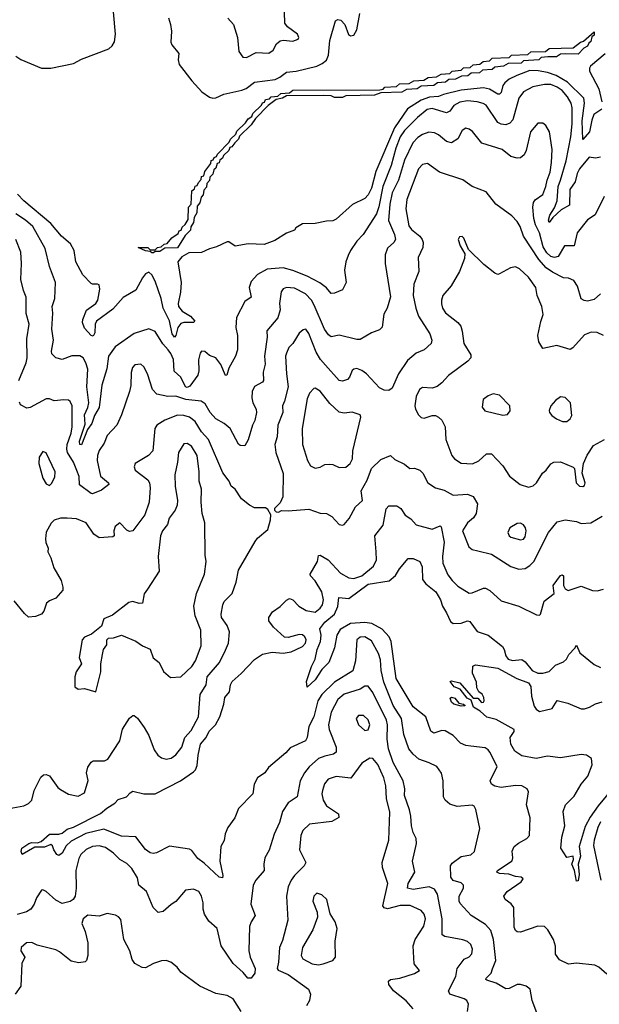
# Model space of a CAD drawing. Extents: x 2133489 to 2292442, y 756223 to 916462.
# Tile 230 of 256: x 2176570 to 2180188, y 870551 to 876696. Entities that reach past the tile are written whole.
import ezdxf

# ---------------------------------------------------------------- set-up
doc = ezdxf.new("R2010")
doc.units = 0

msp = doc.modelspace()

# ---------------------------------------------------------------- linework, layer by layer
at = {"layer": '0CON20XD'}
for points in [[(2177870, 876705), (2177904.2, 876665), (2177930, 876585), (2177937.3, 876497.3), (2177961.7, 876461.7), (2177985, 876460), (2178045, 876490), (2178125, 876487.5), (2178151.2, 876505), (2178172.5, 876545), (2178195, 876564.2), (2178215, 876568), (2178275, 876562), (2178307.5, 876575), (2178312.5, 876585), (2178303.3, 876605), (2178240.9, 876650.9), (2178224.3, 876675), (2178218.5, 876885)], [(2176545, 876468.1), (2176577.5, 876447.5), (2176705, 876392.7), (2176765, 876392.5), (2176905, 876421.4), (2176955, 876448.6), (2177125.5, 876514.5), (2177147.9, 876532.1), (2177161.9, 876558.1), (2177167.8, 876605), (2177155.6, 876745)], [(2177498.3, 876708.3), (2177511.9, 876665), (2177516.9, 876625), (2177513.8, 876555), (2177519.5, 876539.5), (2177563.8, 876485), (2177559.2, 876445), (2177565.7, 876415.7), (2177643.6, 876313.6), (2177706.3, 876246.3), (2177755, 876212.5), (2177775, 876205.8), (2177795, 876207.5), (2177845, 876231.9), (2177956, 876255), (2177982.9, 876267.1), (2178035, 876306.1), (2178165, 876323.2), (2178193.5, 876336.5), (2178235, 876368.5), (2178294.7, 876375.3), (2178425, 876406.3), (2178458.3, 876421.7), (2178485.9, 876444.1), (2178496.8, 876475), (2178505, 876566.2), (2178540.7, 876689.3), (2178555, 876696.7), (2178575, 876693.3), (2178600, 876665), (2178622.6, 876602.6), (2178635, 876595.7), (2178655, 876600), (2178675, 876633.3), (2178692, 876735)], [(2177405, 875240), (2177395, 875240), (2177385, 875250), (2177355, 875252.5), (2177310, 875275), (2177370, 875275), (2177385, 875260), (2177415, 875260), (2177430, 875275), (2177452.5, 875277.5), (2177472.5, 875295), (2177490, 875300), (2177520, 875335), (2177558.3, 875361.7), (2177565, 875377.5), (2177578.3, 875381.7), (2177585, 875400), (2177603, 875417), (2177621.7, 875448.3), (2177624.3, 875525), (2177640, 875545), (2177645, 875627.5), (2177660, 875640), (2177665, 875656.7), (2177678.3, 875661.7), (2177685, 875680), (2177701.7, 875698.3), (2177705, 875716.7), (2177718.3, 875721.7), (2177725, 875747.5), (2177762.5, 875797.5), (2177765, 875816.7), (2177778.3, 875821.7), (2177783.3, 875835), (2177798.3, 875841.7), (2177805, 875857.5), (2177878.3, 875931.7), (2177885, 875950), (2177918.3, 875981.7), (2177925, 876000), (2177978.3, 876051.7), (2177995, 876077.5), (2178018.3, 876091.7), (2178025, 876110), (2178078.3, 876161.7), (2178085, 876176.7), (2178098.3, 876181.7), (2178105, 876196.7), (2178128.3, 876201.7), (2178140, 876215), (2178181.7, 876218.3), (2178200, 876235), (2178255, 876240), (2178275, 876255.6), (2178818.3, 876258.3), (2178838.3, 876261.7), (2178850, 876275), (2178921.7, 876278.3), (2178940, 876295), (2179001.7, 876298.3), (2179030, 876315), (2179091.7, 876318.3), (2179120, 876335), (2179171.7, 876338.3), (2179200, 876355), (2179255, 876360), (2179270, 876375), (2179325, 876380), (2179340, 876395), (2179381.7, 876398.3), (2179400, 876415), (2179441.7, 876418.3), (2179462.5, 876435), (2179501.7, 876438.3), (2179520, 876455), (2179625, 876460), (2179640, 876475), (2179741.7, 876478.3), (2179760, 876495), (2179851.7, 876498.3), (2179875, 876515.4), (2180025, 876520), (2180070, 876555), (2180088.3, 876561.7), (2180155, 876620), (2180155, 876600), (2180141.7, 876588.3), (2180135, 876560), (2180121.7, 876548.3), (2180115, 876530), (2180091.7, 876518.3), (2180055, 876480), (2179977, 876483), (2179945, 876480), (2179920, 876465), (2179866.4, 876463.6), (2179825, 876460), (2179810, 876445), (2179715, 876440), (2179700, 876425), (2179618.3, 876421.7), (2179590, 876405), (2179535, 876400), (2179520, 876385), (2179458.3, 876381.7), (2179440, 876365), (2179388.3, 876361.7), (2179367.5, 876345), (2179326.7, 876343.3), (2179290, 876325), (2179248.3, 876321.7), (2179227.5, 876305), (2179178.3, 876301.7), (2179155, 876284.3), (2179075, 876280), (2179050, 876265), (2178985, 876260), (2178955, 876244.2), (2178825, 876240), (2178785, 876224), (2178605, 876220), (2178585, 876210), (2178535, 876210), (2178515, 876220), (2178465, 876222.5), (2178235, 876220), (2178210, 876205), (2178171.7, 876198.3), (2178120, 876160), (2178041.7, 876078.3), (2178015, 876040), (2177941.7, 875968.3), (2177935, 875950), (2177911.7, 875928.3), (2177895, 875902.5), (2177881.7, 875898.3), (2177875, 875880), (2177841.7, 875848.3), (2177835, 875832.5), (2177820, 875820), (2177815, 875802.5), (2177801.7, 875798.3), (2177795, 875770), (2177781.7, 875758.3), (2177775, 875732.5), (2177757.5, 875712.5), (2177755, 875692.5), (2177737.5, 875672.5), (2177735, 875650), (2177718.3, 875631.7), (2177715, 875602.5), (2177701.7, 875588.3), (2177695, 875552.5), (2177678.3, 875531.7), (2177675, 875490), (2177658.3, 875461.7), (2177655, 875430), (2177637.5, 875402.5), (2177635, 875382.5), (2177601.7, 875348.3), (2177555, 875272.5), (2177475, 875270), (2177445, 875250), (2177415, 875250), (2177405, 875240)], [(2180225, 876482.5), (2180133.3, 876405), (2180126.2, 876393.8), (2180126.4, 876373.6), (2180184.7, 876265), (2180203, 876183)], [(2180203, 876137), (2180154.3, 876105), (2180140.5, 876069.5), (2180127.6, 875995), (2180085, 875947.5), (2180081, 876065), (2180096, 876175), (2180090.7, 876205), (2179989, 876305), (2179918.5, 876348.5), (2179865.3, 876365.3), (2179807.2, 876377.2), (2179755, 876377.8), (2179672.7, 876347.3), (2179625.6, 876324.4), (2179597.3, 876302.7), (2179584.7, 876285), (2179575, 876242), (2179565, 876230.6), (2179555, 876230.5), (2179502.7, 876262.7), (2179465, 876270.5), (2179325, 876255.9), (2179215, 876228.9), (2179185, 876215.8), (2179127.6, 876212.4), (2179075, 876194), (2178991.2, 876138.8), (2178908.4, 876021.6), (2178791.9, 875748.1), (2178766.6, 875645), (2178745, 875603.3), (2178725, 875580.6), (2178647.8, 875542.2), (2178545, 875450.8), (2178525, 875440), (2178485, 875438.8), (2178415, 875423.8), (2178335, 875422.5), (2178293.6, 875396.4), (2178285, 875382.5), (2178235, 875362.5), (2178161.7, 875318.3), (2178095, 875293.8), (2177995, 875297.5), (2177915, 875282.5), (2177875, 875308.8), (2177865, 875308.8), (2177797.5, 875277.5), (2177755, 875266.2), (2177705, 875242), (2177625, 875240), (2177581.9, 875215), (2177556.2, 875185), (2177576.9, 875055), (2177574.6, 874995), (2177558.7, 874925), (2177560.8, 874905), (2177585, 874875.8), (2177635.7, 874845.7), (2177662.9, 874815), (2177654.5, 874805.5), (2177595, 874806.5), (2177575, 874799.3), (2177556.5, 874775), (2177544.6, 874725.4), (2177536.7, 874715), (2177521.6, 874735), (2177505.9, 874815.9), (2177465.2, 874895), (2177452.1, 874955), (2177415, 875063.1), (2177395, 875102.5), (2177375, 875120), (2177355, 875110), (2177336.2, 875083.8), (2177295, 875007.1), (2177215, 874962.7), (2177151, 874889)], [(2180195, 875837.1), (2180165, 875832.2), (2180125, 875838.6), (2180064.4, 875765), (2180050, 875735), (2180036.9, 875683.1), (2180004.3, 875635), (2180002.2, 875537.8), (2179950.1, 875509.9), (2179898.5, 875461.5), (2179875, 875430.8), (2179870.9, 875445), (2179879.1, 875475), (2179908.1, 875521.9), (2179925.5, 875564.5), (2179931.5, 875655), (2179945.7, 875694.3), (2179981.2, 875815), (2180009.1, 875965), (2180019.4, 876045), (2180018.3, 876145), (2180012.5, 876175), (2179989, 876215), (2179955, 876253.5), (2179924.5, 876275), (2179885, 876290.7), (2179845, 876290.9), (2179773.3, 876276.7), (2179714.7, 876245.3), (2179684.7, 876205.3), (2179648.2, 876071.8), (2179629.9, 876050.1), (2179605, 876039.8), (2179575, 876043.2), (2179554, 876054), (2179481.8, 876161.8), (2179463.7, 876173.7), (2179425, 876184), (2179365, 876189.7), (2179318.2, 876181.8), (2179280.4, 876159.6), (2179254.1, 876125.9), (2179235, 876114.5), (2179145, 876141.6), (2179112.5, 876135), (2179053.6, 876086.4), (2178971, 876005), (2178945.2, 875965), (2178918.6, 875895), (2178888.9, 875785), (2178837.3, 875655), (2178811.7, 875528.3), (2178796.3, 875483.7), (2178713.5, 875355), (2178675, 875312.9), (2178634.3, 875255), (2178619.2, 875225), (2178605.8, 875185), (2178598.3, 875131.7), (2178607.5, 875055), (2178585, 875010), (2178535, 874988.1), (2178515, 874987.1), (2178485, 875021.5), (2178443.2, 875053.2), (2178364.8, 875094.8), (2178275, 875130), (2178215, 875147.1), (2178115, 875138.8), (2178054.4, 875105), (2178015, 875061.4), (2178001.2, 875025), (2178015, 874963.3), (2177975, 874937.5), (2177923.8, 874836.2), (2177920, 874775), (2177928.5, 874725), (2177928.6, 874635), (2177917.1, 874595), (2177875, 874521.2), (2177863.6, 874476.4), (2177854.2, 874475), (2177825, 874542.9), (2177795, 874585.8), (2177755, 874600), (2177725, 874625.8), (2177705, 874626.7), (2177695.7, 874614.3), (2177685, 874572.5), (2177688.5, 874505), (2177681.7, 874478.3), (2177631.2, 874408.8), (2177615, 874401.2), (2177605, 874404.2), (2177575.8, 874465), (2177535, 874502.5), (2177529.3, 874575), (2177513.3, 874613.3), (2177496.2, 874635), (2177462.5, 874672.5), (2177415, 874750), (2177375, 874765.8), (2177285, 874737.5), (2177165, 874654), (2177123.8, 874596.2), (2177112.7, 874517.3), (2177081.9, 874415), (2177066.2, 874275), (2177035.9, 874225), (2177019.1, 874175), (2176992.3, 874137.7), (2176955, 874042.5), (2176945, 874044.3), (2176943.9, 874065), (2176978, 874172), (2176975, 874229.2), (2176995.5, 874275), (2177000.8, 874305), (2176989.5, 874405), (2176995.6, 874515), (2176982.5, 874555), (2176965, 874585.6), (2176945, 874598.5), (2176895, 874598.2), (2176835, 874574.3), (2176795.5, 874585.5), (2176770.4, 874610.4), (2176767.8, 874627.8), (2176780, 874695), (2176770, 874765), (2176776.7, 874865), (2176772.5, 874905), (2176789.4, 874955), (2176792.5, 875055), (2176756.4, 875155), (2176728.7, 875268.7), (2176651.1, 875405), (2176606.2, 875445), (2176545, 875483.9)], [(2180217.4, 875592.6), (2180161.3, 875478.7), (2180115, 875446.7), (2180048.9, 875365), (2180030, 875285), (2179970, 875285), (2179932, 875218), (2179908.9, 875211.1), (2179885, 875217.7), (2179860.2, 875240.2), (2179837.7, 875277.7), (2179814, 875365), (2179790.4, 875415), (2179779.4, 875455), (2179773.6, 875525), (2179776.9, 875555), (2179787.8, 875572.2), (2179834.6, 875605.4), (2179855, 875654), (2179861.6, 875695), (2179880.3, 875745), (2179890.2, 875805), (2179892.9, 875885), (2179877.5, 875995), (2179855, 876036.2), (2179835, 876050), (2179805, 876050), (2179757.8, 875995), (2179731.1, 875878.9), (2179718.6, 875851.4), (2179695, 875834.3), (2179675, 875832.2), (2179635, 875841.4), (2179581.2, 875885), (2179455, 875925.8), (2179397, 875997), (2179375, 876012.9), (2179355, 876018.1), (2179331.9, 876005), (2179305, 875953.1), (2179265, 875926.9), (2179235, 875935.6), (2179185, 875978.2), (2179159.8, 875989.8), (2179123.6, 875993.6), (2179085, 875979.6), (2179055, 875960), (2179023.3, 875926.7), (2178971.3, 875818.7), (2178934, 875695), (2178895, 875615.6), (2178879.3, 875545), (2178872.1, 875442.1), (2178909.7, 875355), (2178916.2, 875325), (2178905.6, 875305), (2178865, 875270.8), (2178851.7, 875228.3), (2178852.1, 875175), (2178883.6, 874966.4), (2178863.8, 874895), (2178843, 874857), (2178833.2, 874776.8), (2178815, 874760), (2178765, 874740.8), (2178695, 874699.4), (2178675, 874699.4), (2178565, 874726.9), (2178515, 874715.7), (2178498.3, 874728.3), (2178472.1, 874765), (2178408.4, 874915), (2178390.3, 874945)], [(2180195, 874984.4), (2180155, 874950), (2180115, 874939.5), (2180092.6, 874942.6), (2180074.5, 874954.5), (2180052.4, 875032.4), (2180028, 875068), (2179995, 875081.8), (2179964.7, 875084.7), (2179895, 875119.4), (2179856.9, 875146.9), (2179809.4, 875199.4), (2179713.9, 875345), (2179694.7, 875404.7), (2179675, 875435.7), (2179642, 875472), (2179542.9, 875545), (2179481.1, 875621.1), (2179395, 875654.3), (2179335, 875695.7), (2179191.2, 875745), (2179115, 875798.1), (2179085, 875791.9), (2179060, 875765), (2178985.9, 875574.1), (2178979.2, 875515), (2178998.3, 875408.3), (2179016, 875386), (2179067.5, 875345), (2179082.7, 875325), (2179088.8, 875305), (2179086.2, 875273.8), (2179057.6, 875212.4), (2179060.5, 875125), (2179029.6, 875045), (2179026.9, 874975), (2179042.5, 874895), (2179060, 874845), (2179130.6, 874735), (2179142.9, 874695), (2179139.2, 874675), (2179095, 874636), (2179044.6, 874615.4), (2178991.1, 874568.9), (2178934.4, 874485), (2178895, 874396.7), (2178875, 874381.2), (2178845, 874382.9), (2178815, 874397.5), (2178734.2, 874485), (2178705, 874506.5), (2178675, 874518.1), (2178655, 874515.6), (2178645, 874505.8), (2178628.5, 874465), (2178615, 874450.6), (2178585, 874440.5), (2178565, 874444.6), (2178479.4, 874539.4), (2178448, 874575), (2178420.1, 874620.1), (2178375, 874738), (2178355, 874764.2), (2178339.1, 874760.9), (2178315, 874739.2), (2178275, 874675.6), (2178250.6, 874649.4), (2178234.6, 874615), (2178229.6, 874595), (2178234.7, 874484.7), (2178245.3, 874405), (2178222.7, 874315), (2178209.6, 874285), (2178212.2, 874245), (2178181.1, 874165), (2178176.9, 874093.1), (2178162.2, 874045), (2178169.1, 873995), (2178213.6, 873863.6), (2178212.3, 873717.7), (2178195, 873680), (2178160, 873645), (2178160, 873635), (2178170, 873625), (2178185, 873622.5), (2178205, 873632.5), (2178245, 873630), (2178375, 873640), (2178445, 873615.6), (2178484.4, 873614.4), (2178517.5, 873595), (2178565, 873546), (2178585, 873541.2), (2178595, 873546.2), (2178626.7, 873583.3), (2178665.3, 873654.7), (2178710, 873695), (2178702, 873755), (2178738, 873822), (2178766.4, 873895), (2178825, 873951.9), (2178885, 873976), (2178911.3, 873951.3), (2178970.9, 873920.9), (2179005, 873893.8), (2179035, 873897.5), (2179068, 873885), (2179085.4, 873865.4), (2179117.5, 873805), (2179164.5, 873774.5), (2179218.9, 873758.9), (2179275, 873727.8), (2179365, 873734.5), (2179400.9, 873720.9), (2179426.9, 873675), (2179419.4, 873615), (2179402.4, 873587.6), (2179364.3, 873555), (2179333.1, 873505), (2179372.5, 873405), (2179395, 873390), (2179429.4, 873380.6), (2179515, 873360), (2179635, 873282.7), (2179685, 873267.3)], [(2177151, 874889), (2177050, 874815), (2177041.5, 874795), (2177038.3, 874741.7), (2177028.7, 874721.3), (2177015, 874724.4), (2176975, 874770), (2176961.5, 874805), (2176963.9, 874825), (2176987.3, 874882.7), (2177045, 874924.1), (2177057.9, 874945), (2177070, 875015), (2177065, 875041.2), (2177055, 875046), (2177025, 875044.2), (2177015, 875050), (2176964, 875104), (2176920, 875185), (2176908.9, 875255), (2176886.9, 875296.9), (2176830.5, 875345), (2176763.4, 875423.4), (2176595, 875564.6), (2176556.5, 875606.5)], [(2180213.8, 874725), (2180175, 874744.4), (2180137.5, 874745), (2180095, 874729.4), (2180022.2, 874647.8), (2180005, 874638.1), (2179921.7, 874661.7), (2179834.5, 874644.5), (2179810.4, 874685), (2179803.6, 874725), (2179822.3, 874812.3), (2179837.8, 874855), (2179828.5, 874905), (2179800, 874975), (2179791.5, 875025), (2179745, 875089.2), (2179690.3, 875140.3), (2179665, 875152.5), (2179633.2, 875146.8), (2179565, 875108.8), (2179555, 875106.2), (2179535, 875114), (2179467.6, 875167.6), (2179371.2, 875261.2), (2179343, 875333), (2179331.7, 875341.7), (2179315, 875340), (2179307.5, 875325), (2179320, 875285), (2179347.5, 875235), (2179346.2, 875205), (2179315.7, 875125), (2179262.9, 875035), (2179211.9, 874975), (2179202.2, 874945), (2179203.4, 874923.4), (2179208.6, 874895), (2179227.2, 874867.2), (2179305.4, 874805.4), (2179322.7, 874782.7), (2179332.4, 874752.4), (2179341.8, 874675), (2179385.9, 874604.1), (2179385.7, 874585), (2179367.5, 874565), (2179247.1, 874475), (2179205, 874428.6), (2179175, 874405.7), (2179145, 874397.1), (2179085, 874400.6), (2179065, 874387.1), (2179045.4, 874345), (2179037.1, 874285), (2179039.5, 874265), (2179059.1, 874229.1), (2179075, 874212.5), (2179095, 874209.4), (2179145, 874225.6), (2179165, 874225.7), (2179185, 874215.8), (2179205, 874195.8), (2179226.2, 874155), (2179229.1, 874075), (2179268.1, 873975), (2179284.2, 873955), (2179325, 873928.9), (2179396, 873924), (2179435, 873943.3), (2179483.9, 873986.1), (2179515, 873985.6), (2179585, 873910.8), (2179627.6, 873847.6), (2179694, 873794), (2179745, 873778.6)], [(2176565.4, 874445), (2176610.4, 874555), (2176615.4, 874585), (2176613.9, 874705), (2176629.6, 874795), (2176611.2, 874861.2), (2176609.4, 874965), (2176593.5, 875005), (2176577.8, 875075), (2176582, 875175), (2176577.3, 875245), (2176546, 875325)], [(2178390.3, 874945), (2178353.2, 874985), (2178285, 875019.5), (2178235, 875024.6), (2178215, 875015.6), (2178202.1, 874997.9), (2178190.8, 874925), (2178194.7, 874885), (2178181.5, 874835), (2178112.2, 874755), (2178114.4, 874714.4), (2178096.9, 874595), (2178101.2, 874545), (2178090, 874495), (2178090.9, 874445), (2178085, 874433.1), (2178035, 874406.5), (2178021.8, 874375), (2178018.2, 874335), (2178025.3, 874305), (2178045.7, 874265), (2178048.1, 874245), (2178038.2, 874195), (2178022.4, 874165), (2177995, 874073.3), (2177975, 874036.2), (2177945, 874038.8), (2177935, 874046.7), (2177883.5, 874145), (2177845.7, 874175.7), (2177794.7, 874204.7), (2177759.5, 874245), (2177728.3, 874298.3), (2177702.5, 874315), (2177605.9, 874325.9), (2177545, 874345.8), (2177494.7, 874344.7), (2177425, 874359.6), (2177397.8, 874387.8), (2177367.8, 874485), (2177345, 874530), (2177325, 874545.6), (2177287.6, 874542.4), (2177274.6, 874525.4), (2177265.4, 874494.6), (2177263.6, 874413.6), (2177255.5, 874375.5), (2177205, 874230), (2177175.4, 874164.6), (2177115, 874100), (2177098, 874052), (2177065, 874008), (2177055, 873976.7), (2177053.2, 873945), (2177075, 873846), (2177124, 873805), (2177126, 873795), (2177081.3, 873758.7), (2177025, 873735.7), (2177015, 873738.1), (2176943.1, 873793.1), (2176940.3, 873845), (2176927.4, 873882.6), (2176905.8, 873935), (2176868.8, 873995), (2176864, 874015), (2176866.7, 874045), (2176891, 874115), (2176897.7, 874155), (2176896.9, 874285), (2176885, 874313.8), (2176875, 874320.8), (2176844.3, 874324.3), (2176785, 874317.1), (2176755, 874330), (2176735, 874329.6), (2176635, 874275.6), (2176615, 874270.8), (2176575, 874292.5), (2176568, 874308)], [(2178415, 873897.5), (2178445, 873903.1), (2178475, 873919.2), (2178505, 873922.9), (2178525, 873920.8), (2178565, 873900.8), (2178605, 873903.1), (2178631.9, 873925), (2178646.9, 873955), (2178649.3, 874005), (2178698.8, 874215), (2178695, 874230), (2178645.6, 874245.6), (2178595, 874239.6), (2178565, 874245.4), (2178505, 874300), (2178445, 874376.9), (2178415, 874396.7), (2178405, 874393.8), (2178379.4, 874365), (2178365, 874330), (2178333.6, 874145), (2178335.3, 874045.3), (2178366.5, 873945), (2178385, 873911.4), (2178415, 873897.5)], [(2179585, 874227.1), (2179615, 874230.8), (2179630.8, 874255), (2179628.6, 874285), (2179565, 874352.9), (2179525, 874360), (2179495, 874348), (2179463.3, 874325), (2179457, 874277), (2179472.5, 874255), (2179585, 874227.1)], [(2179958.3, 874188.3), (2179985, 874188.9), (2180005, 874204.4), (2180016.1, 874225), (2180008.1, 874305), (2179975, 874338.8), (2179945, 874342.5), (2179915, 874318.8), (2179886.2, 874285), (2179874, 874256), (2179876.2, 874245), (2179891.2, 874225), (2179921.2, 874205), (2179958.3, 874188.3)], [(2176505, 871773.1), (2176595, 871789.6), (2176625, 871803.3), (2176644.6, 871825.4), (2176659.5, 871885), (2176701.1, 871968.9), (2176717.7, 871982.3), (2176735, 871984.2), (2176755, 871975.8), (2176808, 871905), (2176825, 871890.8), (2176875, 871862.9), (2176935, 871850), (2176975, 871870), (2176996.8, 871946.8), (2176987.1, 871995), (2176995, 872030), (2177015, 872062.5), (2177028.8, 872071.2), (2177098.8, 872071.2), (2177119.7, 872080.3), (2177194.2, 872195), (2177211.7, 872268.3), (2177255, 872336.2), (2177275, 872353.8), (2177285, 872353.3), (2177305, 872336.2), (2177347.8, 872277.8), (2177375, 872228.8), (2177408.3, 872138.3), (2177431.2, 872105), (2177455, 872089.2), (2177485, 872081.4), (2177515, 872087.5), (2177545, 872106.9), (2177582.3, 872155), (2177600.5, 872215), (2177640.9, 872259.1), (2177685.3, 872345), (2177696.2, 872485), (2177734, 872545), (2177739.6, 872595), (2177817.9, 872685), (2177855, 872760.8), (2177872.5, 872805), (2177879.5, 872875), (2177865, 872916), (2177829.1, 872965), (2177826.9, 872985), (2177836.9, 873045), (2177845.8, 873065), (2177895.6, 873115), (2177921.4, 873185), (2177935, 873260), (2178040.3, 873439.7), (2178055, 873460), (2178118.8, 873515), (2178136.1, 873573.9), (2178136.7, 873605), (2178118.3, 873638.3), (2178105, 873650), (2178035, 873650), (2178005, 873666), (2177955, 873706.2), (2177915, 873766.2), (2177888.8, 873785), (2177877.1, 873815), (2177837.9, 873867.9), (2177748.9, 874075), (2177704.1, 874124.1), (2177665, 874187.9), (2177629.4, 874215), (2177595, 874226.3), (2177555, 874228), (2177475, 874195.5), (2177426.2, 874165), (2177412.5, 874145), (2177400, 874005), (2177373.8, 873975), (2177290, 873925), (2177284.2, 873905), (2177290, 873885), (2177368.9, 873825), (2177380, 873805), (2177384.5, 873775), (2177377.3, 873685), (2177351.8, 873605), (2177275, 873506), (2177255, 873501.2), (2177239.1, 873509.1), (2177195, 873555.8), (2177165, 873533.8), (2177157.8, 873505), (2177159.2, 873475), (2177152.2, 873467.8), (2177065, 873462.8), (2177033.4, 873485), (2176985, 873555.5), (2176925, 873580), (2176865.7, 873585.7), (2176825, 873584.2), (2176785, 873573.3), (2176765.9, 873554.1), (2176735, 873497.5), (2176730, 873455), (2176732.7, 873432.7), (2176748.3, 873398.3), (2176746.2, 873375), (2176765, 873336.7), (2176782.5, 873275), (2176828.9, 873195), (2176840, 873155), (2176838.1, 873135), (2176795, 873085.6), (2176755, 873068.9), (2176738.1, 873055), (2176720.8, 873005), (2176705, 872986.2), (2176669.3, 872970.7), (2176625, 872968), (2176599.8, 872989.8), (2176535, 873068)], [(2177045, 872500), (2177075.8, 872625), (2177075.7, 872675), (2177085.8, 872735), (2177093.8, 872765), (2177113.8, 872795), (2177113.6, 872826.4), (2177123.6, 872836.4), (2177155, 872838.8), (2177206.1, 872853.9), (2177295, 872816.7), (2177337.2, 872787.2), (2177385, 872766.9), (2177402.4, 872712.4), (2177440.6, 872685), (2177468.2, 872628.2), (2177511.2, 872591.2), (2177575, 872594.2), (2177645, 872660), (2177666.9, 872695), (2177702.2, 872787.8), (2177699.6, 872885), (2177664.1, 872975), (2177657.5, 873035), (2177672.5, 873115), (2177723.3, 873235), (2177733.9, 873315), (2177726.7, 873353.3), (2177726.2, 873555), (2177709.1, 873615), (2177701.8, 873685), (2177703.9, 873765), (2177689.6, 873815), (2177689.1, 873875), (2177677.2, 873975), (2177642.7, 874035), (2177615, 874050.8), (2177595, 874047.8), (2177561.2, 873995), (2177555.5, 873935), (2177538.2, 873855), (2177539.5, 873785), (2177554.5, 873695), (2177553.5, 873665), (2177540.4, 873635), (2177502.3, 873585), (2177492.3, 873545), (2177461.8, 873505), (2177448.2, 873475), (2177434.6, 873345), (2177441.2, 873255), (2177368.1, 873141.9), (2177347.1, 873112.9), (2177335.6, 873054.4), (2177315, 873053.1), (2177275, 873063.8), (2177251.7, 873058.3), (2177150, 872980), (2177095, 872956.2), (2177080, 872910), (2177018.7, 872861.3), (2176975, 872841.2), (2176958.8, 872825), (2176940, 872715), (2176956, 872675), (2176923.3, 872625), (2176913.3, 872595), (2176913, 872533), (2176935, 872517.5), (2176975, 872521.2), (2177045, 872500)], [(2179745, 873778.6), (2179775, 873787.5), (2179795.5, 873804.5), (2179833.3, 873866.7), (2179856, 873885), (2179885, 873923.8), (2179905, 873934.3), (2179945, 873935.6), (2180024.1, 873904.1), (2180033.8, 873893.8), (2180042.5, 873805), (2180064.4, 873784.4), (2180085, 873782.5), (2180095, 873788.8), (2180100.6, 873805), (2180080, 873865), (2180089.2, 873925), (2180111.7, 873978.3), (2180152.2, 874037.8), (2180220, 874075)], [(2176755, 873788.8), (2176768.7, 873801.3), (2176789.4, 873840.6), (2176792.2, 873875), (2176735, 873993.3), (2176715, 874000), (2176690.8, 873965), (2176689.4, 873925), (2176714.4, 873835), (2176735, 873800), (2176755, 873788.8)], [(2179809.7, 870465), (2179768.8, 870575), (2179755.4, 870645.4), (2179731.2, 870665), (2179695, 870675.5), (2179675, 870674.5), (2179625, 870648.9), (2179605, 870648.5), (2179545, 870682.5), (2179485, 870701.1), (2179479.2, 870705), (2179480.6, 870715), (2179512.5, 870745), (2179521.5, 870771.5), (2179542.5, 870825), (2179527.3, 870955), (2179511.1, 871011.1), (2179478, 871048), (2179387.1, 871105), (2179319.4, 871179.4), (2179312.2, 871195), (2179313.3, 871225), (2179340.8, 871275), (2179340, 871295), (2179325, 871308.1), (2179275, 871323.6), (2179260, 871345), (2179258.5, 871415), (2179268.7, 871431.3), (2179325, 871473.2), (2179386.9, 871483.1), (2179409.2, 871505), (2179442.1, 871647.9), (2179417.5, 871767.5), (2179406.7, 871786.7), (2179395, 871794), (2179300, 871785), (2179255, 871800.8), (2179225, 871824), (2179214.3, 871845), (2179213.1, 871945), (2179202.8, 871992.8), (2179174.2, 872035), (2179125, 872056.9), (2179061.7, 872081.7), (2179025, 872111.1), (2178997.9, 872145), (2178967.7, 872235), (2178952.5, 872335), (2178900.5, 872415), (2178842.1, 872562.1), (2178825.2, 872635), (2178821.5, 872701.5), (2178810.2, 872740.2), (2178765, 872818.8), (2178725.2, 872845.2), (2178695, 872842.5), (2178674.5, 872825), (2178666.7, 872695), (2178648.3, 872631.7), (2178535, 872561.8), (2178455.3, 872485), (2178430, 872445), (2178405.1, 872344.9), (2178374.1, 872285), (2178363.9, 872216.1), (2178354.5, 872195.5), (2178258.3, 872151.7), (2178230.2, 872119.8), (2178122.1, 872027.9), (2178100.6, 871995), (2178054.7, 871965.3), (2178033.5, 871925), (2178025.7, 871865), (2177936.3, 871773.7), (2177912.9, 871715), (2177869.4, 871655), (2177852.9, 871615), (2177846.4, 871573.6), (2177826, 871535), (2177819.6, 871445), (2177838.2, 871355), (2177835, 871341.2), (2177815, 871344.3), (2177722.1, 871432.1), (2177681.5, 871461.5), (2177645, 871510), (2177629.5, 871519.5), (2177505, 871538.6), (2177423.6, 871496.4), (2177402.3, 871492.3), (2177385, 871495.8), (2177355, 871517.1), (2177295, 871595.5), (2177205, 871600.8), (2177095, 871644.2), (2176983.6, 871616.4), (2176890.4, 871569.6), (2176859.7, 871540.3), (2176835, 871493.3), (2176815, 871480.6), (2176802, 871485), (2176782.5, 871515), (2176775, 871540), (2176765, 871547.5), (2176725, 871530.8), (2176665, 871532.5), (2176585, 871486.2), (2176579.5, 871505), (2176584.1, 871525), (2176626, 871555), (2176645, 871561.2), (2176681.3, 871558.7), (2176703.3, 871566.7), (2176755, 871612.7), (2176815, 871612.9), (2176835, 871619.2), (2176866.6, 871643.4), (2176905, 871656.7), (2177075, 871741.1), (2177114.7, 871775.3), (2177164, 871806), (2177185, 871829.2), (2177236.7, 871845), (2177258.6, 871871.4), (2177275, 871881.2), (2177345, 871863.5), (2177414.5, 871865.5), (2177572.9, 871945), (2177655, 872001.1), (2177667.5, 872015), (2177677.9, 872042.1), (2177683.7, 872105), (2177698.9, 872175), (2177733.4, 872215), (2177752.2, 872255), (2177791.5, 872295), (2177818.9, 872345), (2177844.4, 872425), (2177850.5, 872465), (2177879.2, 872500.8), (2177885.5, 872545), (2177896.5, 872565), (2177952.5, 872615), (2178035, 872703.1), (2178085, 872735.4), (2178145, 872748.8), (2178215, 872742.5), (2178265, 872750.6), (2178296, 872765), (2178335, 872784.5), (2178354.4, 872805), (2178358.5, 872825), (2178350, 872845), (2178335, 872856.6), (2178315, 872859.4), (2178245, 872839.5), (2178222, 872842), (2178153.6, 872903.6), (2178126, 872945), (2178125.8, 872964.2), (2178148.8, 873001.2), (2178195, 873034), (2178235, 873073.8), (2178255, 873083.8), (2178275, 873076), (2178312.9, 873035), (2178357.8, 873007.8), (2178415, 872998.4), (2178445, 873022.7), (2178459.1, 873045), (2178466.9, 873075), (2178456.5, 873125), (2178413.6, 873193.6), (2178384.4, 873225), (2178382.7, 873235), (2178428.1, 873315), (2178435, 873352.5), (2178445, 873353.3), (2178495, 873324.4), (2178572.2, 873242.2), (2178625, 873213.3), (2178655, 873208.1), (2178705, 873225.7), (2178778.5, 873285), (2178796.2, 873325), (2178795.4, 873375), (2178785.6, 873475), (2178837.8, 873542.2), (2178856.4, 873643.6), (2178875, 873661.2), (2178925, 873661.9), (2178948.2, 873645), (2178975, 873604.4), (2179010.6, 873580.6), (2179045, 873542.7), (2179145, 873515.5), (2179195, 873536.9), (2179201.7, 873531.7), (2179220, 873435), (2179208.5, 873345), (2179211.1, 873305), (2179241.9, 873231.9), (2179268.8, 873195), (2179305, 873160.8), (2179375, 873116.5), (2179395, 873118.5), (2179465, 873147.8), (2179477.3, 873147.3), (2179505, 873134.2), (2179575, 873069.4), (2179685, 873035.7), (2179795, 872981.2), (2179815, 872980), (2179820, 872985), (2179843, 873067), (2179905.6, 873115), (2179899.2, 873165), (2179945, 873227.5), (2179955, 873231.2), (2179963.3, 873225), (2179963.8, 873165), (2179975, 873143.3), (2179993.9, 873133.9), (2180075, 873160), (2180145, 873133.8), (2180175, 873132), (2180215, 873142)], [(2179685, 873267.3), (2179725, 873271.1), (2179755, 873290), (2179778.8, 873315), (2179870.6, 873495), (2179925, 873562), (2179975, 873574.4), (2180045, 873564.4), (2180075, 873551.5), (2180135, 873555.6), (2180205, 873596.7)], [(2179695, 873448.8), (2179715, 873454.5), (2179725, 873468.8), (2179732.3, 873505), (2179727.7, 873525), (2179715, 873543.1), (2179695, 873553.3), (2179675, 873552.5), (2179629.4, 873525), (2179617.8, 873495), (2179624.4, 873475), (2179635, 873465.7), (2179695, 873448.8)], [(2179657.3, 871032.7), (2179654.3, 871155), (2179637.8, 871177.8), (2179600, 871205), (2179592.5, 871225), (2179612.5, 871255), (2179700, 871315), (2179712.5, 871335), (2179700, 871345), (2179665, 871348.9), (2179624, 871364), (2179565, 871368.2), (2179548, 871375), (2179552.5, 871385), (2179642.9, 871447.1), (2179647.8, 871465), (2179643, 871507), (2179655.6, 871535), (2179682.7, 871557.3), (2179736.2, 871585), (2179752, 871605), (2179756.9, 871715), (2179734.4, 871795), (2179746.1, 871876.1), (2179737.5, 871895), (2179704.2, 871914.2), (2179665, 871915.6), (2179575, 871904.5), (2179535, 871912.5), (2179514, 871925), (2179505.7, 871945), (2179550, 872035), (2179504.3, 872125), (2179495, 872140), (2179475, 872151.4), (2179385, 872161.9), (2179355, 872166.9), (2179321.7, 872181.7), (2179275, 872229.4), (2179225, 872258.5), (2179205, 872260), (2179155, 872243.1), (2179136.1, 872256.1), (2179105.3, 872345.3), (2179025, 872407.3), (2178919.7, 872585), (2178888, 872815), (2178876.3, 872845), (2178831.8, 872891.8), (2178766.9, 872926.9), (2178725, 872933), (2178635, 872928.3), (2178569.7, 872890.3), (2178548.7, 872855), (2178534.2, 872775), (2178500, 872685), (2178455, 872640.8), (2178413.5, 872576.5), (2178365, 872530), (2178360, 872565), (2178390.7, 872659.3), (2178414.7, 872705), (2178426.8, 872765), (2178448.1, 872815), (2178450.7, 872855), (2178443.6, 872895), (2178474.7, 872935), (2178533.9, 872985), (2178556.2, 873033.8), (2178561.1, 873088.9), (2178625, 873083.4), (2178745, 873173.1), (2178875.2, 873194.8), (2178915, 873227.1), (2178941.1, 873268.9), (2178995, 873333.8), (2179025, 873333.1), (2179067.5, 873315), (2179081.3, 873281.3), (2179085, 873201.4), (2179105, 873174.5), (2179166.7, 873125), (2179195.5, 873075), (2179208.9, 873035), (2179234.5, 872995), (2179259.8, 872939.8), (2179275, 872928.1), (2179325, 872928.9), (2179365, 872944.5), (2179380.4, 872940.4), (2179425, 872878.6), (2179495, 872854.4), (2179583.2, 872783.2), (2179594.8, 872764.8), (2179604.3, 872725), (2179618.2, 872705), (2179645, 872696.2), (2179705, 872702.8), (2179725, 872688.9), (2179769.4, 872635), (2179805, 872617.5), (2179835, 872617.4), (2179875, 872627.2), (2179915, 872667.9), (2179965, 872687.5), (2179984, 872705), (2179996.9, 872735), (2180036, 872774), (2180045, 872792.5), (2180066.7, 872745), (2180155, 872672.5), (2180195, 872652)], [(2180279.8, 871910.2), (2180180.3, 871789.7), (2180131.4, 871718.6), (2180100.3, 871659.7), (2180062.1, 871535), (2180070.3, 871475), (2180055.6, 871425), (2180061.2, 871361.2), (2180055, 871322.5), (2180045, 871320), (2180032.9, 871385), (2180016, 871425), (2180027.5, 871455), (2180025.7, 871475.7), (2179985, 871467.5), (2179946.7, 871525), (2179954.6, 871595), (2179972.1, 871665), (2179962.5, 871755), (2179977.5, 871795), (2180031.1, 871848.9), (2180075, 871924.3), (2180115.3, 871974.7), (2180143.8, 872045), (2180138.8, 872085), (2180107.5, 872105), (2180075, 872108.9), (2179945, 872089.1), (2179865, 872098.8), (2179794, 872084), (2179705, 872101.5), (2179660.7, 872130.7), (2179634.8, 872174.8), (2179631.8, 872215), (2179657.3, 872252.7), (2179655.5, 872265), (2179545, 872328.9), (2179528, 872332), (2179485, 872342.8), (2179445, 872380), (2179403.3, 872405), (2179388.3, 872448.3), (2179362.2, 872462.2), (2179318.3, 872518.3), (2179282.6, 872532.6), (2179257.5, 872565), (2179265, 872568.8), (2179317.2, 872557.2), (2179401.2, 872461.2), (2179430.5, 872460.5), (2179453.3, 872435), (2179465, 872437.5), (2179470, 872445), (2179466.4, 872466.4), (2179456.4, 872486.4), (2179435, 872500), (2179422.5, 872525), (2179421.7, 872561.7), (2179397, 872617), (2179398.3, 872661.7), (2179415, 872670), (2179555, 872649.5), (2179673.8, 872583.8), (2179745, 872557.3), (2179759.5, 872535), (2179764.6, 872474.6), (2179782.2, 872412.2), (2179792.9, 872392.9), (2179815, 872378.1), (2179893.2, 872396.8), (2179925, 872447.5), (2179990.5, 872430.5), (2180075, 872395.6), (2180095, 872394.4), (2180126, 872405), (2180163.4, 872426.6), (2180205, 872438.1)], [(2179364.6, 870505.4), (2179372.3, 870552.3), (2179361.2, 870575), (2179345, 870585.8), (2179255, 870614.5), (2179245.6, 870635), (2179292.2, 870725), (2179300.8, 870775), (2179345, 870832.9), (2179375, 870846.5), (2179393.1, 870865), (2179396.7, 870895), (2179385.7, 870925), (2179365, 870941.9), (2179335, 870953.3), (2179223.8, 870973.8), (2179207.5, 870985), (2179207.2, 871085), (2179177.4, 871237.4), (2179158.7, 871268.7), (2179125, 871284.7), (2179025, 871268.2), (2178991.4, 871275), (2178993.8, 871305), (2179036.4, 871375), (2179022.5, 871445), (2179047.1, 871555), (2179044.3, 871585), (2179025, 871623.3), (2179014.7, 871664.7), (2179010.8, 871725), (2179003.8, 871765), (2178971.8, 871855), (2178973.8, 871895), (2178963.1, 871945), (2178900.7, 872060.7), (2178871.4, 872145), (2178863.7, 872205), (2178865.6, 872295), (2178860.2, 872325), (2178775, 872496.7), (2178745, 872537.1), (2178725, 872535.6), (2178695, 872518.2), (2178595, 872487.5), (2178555, 872452.7), (2178513.4, 872375), (2178497.8, 872295), (2178502.5, 872265), (2178546.1, 872155), (2178545.5, 872125), (2178528.2, 872111.8), (2178475, 872100.2), (2178435.7, 872084.3), (2178376.8, 872033.2), (2178346.9, 871995), (2178321.5, 871945), (2178302.5, 871845), (2178245, 871809.2), (2178211.1, 871755), (2178191.8, 871685), (2178157.4, 871612.6), (2178126.1, 871513.9), (2178100.8, 871465), (2178094.4, 871425), (2178096.7, 871385), (2178043.3, 871325), (2178026.9, 871295), (2178012.5, 871175), (2178039.4, 871105), (2178014.5, 871065), (2178005, 871037.5), (2178000.7, 870885), (2178008, 870845), (2178039.7, 870775), (2178038.4, 870745), (2178015, 870714.8), (2177993.3, 870713.3), (2177965, 870749.6), (2177902.1, 870805), (2177863.7, 870863.7), (2177826.4, 870915), (2177803.3, 871025), (2177749.8, 871069.8), (2177724.4, 871114.4), (2177714.4, 871145), (2177714.3, 871185), (2177704.2, 871225), (2177688.8, 871255), (2177655, 871270), (2177605, 871262.5), (2177545, 871192.2), (2177515, 871174.4), (2177465, 871130.8), (2177434.4, 871124.4), (2177402.9, 871155), (2177361.1, 871255), (2177312.7, 871295), (2177305, 871340), (2177269.3, 871399.3), (2177239.4, 871429.4), (2177195, 871455.5), (2177155.6, 871495), (2177105, 871529.6), (2177065, 871540.9), (2177025, 871536.7), (2176985, 871516.2), (2176951.2, 871485), (2176938.2, 871461.8), (2176921, 871385), (2176921.5, 871275), (2176915.4, 871225), (2176904.4, 871205), (2176885, 871192.7), (2176835, 871180.8), (2176795, 871200), (2176735, 871255.8), (2176715, 871266.2), (2176705, 871263.8), (2176675.5, 871214.5), (2176660.4, 871175), (2176638.5, 871145), (2176613, 871127), (2176555, 871112.3)], [(2179325, 872411.2), (2179280, 872425), (2179265, 872436.7), (2179257.5, 872462.5), (2179265, 872467.5), (2179285, 872461.2), (2179310.7, 872430.7), (2179340, 872425), (2179350, 872415), (2179345, 872413.3), (2179325, 872411.2)], [(2178725, 872258.8), (2178745, 872263.8), (2178755.7, 872295), (2178745, 872326), (2178715, 872352.5), (2178685, 872354), (2178670.8, 872335), (2178684.2, 872295), (2178725, 872258.8)], [(2179025, 870522.5), (2178982.4, 870572.4), (2178902.9, 870635), (2178874.3, 870675), (2178872.5, 870695), (2178884.5, 870705.5), (2178943.3, 870715), (2179035, 870742.9), (2179065, 870762.5), (2179033, 870803), (2179026.9, 870915), (2179038.9, 870955), (2179091.9, 871038.1), (2179101.9, 871085), (2179093.6, 871113.6), (2179075, 871136.9), (2179007.7, 871167.7), (2178945, 871166.6), (2178865.8, 871145.8), (2178845, 871153.2), (2178837.3, 871165), (2178867.8, 871305), (2178835.3, 871405.3), (2178832.2, 871435), (2178873.2, 871575), (2178881, 871751), (2178859.8, 871835), (2178855.7, 871915), (2178843.7, 871965), (2178805, 872048.1), (2178775, 872084.2), (2178755, 872088), (2178705, 872055.8), (2178637.3, 871962.7), (2178545, 871972.5), (2178495, 871955.7), (2178472.1, 871927.9), (2178459.1, 871885), (2178456.4, 871865), (2178464.4, 871825.6), (2178485, 871790.5), (2178559.3, 871739.3), (2178562.3, 871717.7), (2178517.4, 871692.6), (2178378.8, 871675), (2178338.2, 871635), (2178323.8, 871605), (2178317.3, 871515), (2178355.7, 871435), (2178345.6, 871415), (2178285, 871355.5), (2178263.8, 871325), (2178246.2, 871285), (2178235.5, 871225), (2178244.6, 871075), (2178210.9, 870949.1), (2178192.1, 870905), (2178185.4, 870814.6), (2178176.2, 870775), (2178184.2, 870764.2), (2178245, 870736.2), (2178372.5, 870645), (2178385.7, 870615), (2178377.9, 870575), (2178359.1, 870540.9)], [(2180195, 871690.7), (2180179.2, 871655), (2180155.8, 871575), (2180152.2, 871542.2), (2180197.8, 871325)], [(2178435, 870796.5), (2178465, 870804.2), (2178525, 870824.4), (2178541.9, 870845), (2178539.4, 870945), (2178552, 871025), (2178540, 871065), (2178508.8, 871115), (2178487.5, 871205), (2178455, 871234.2), (2178425, 871243.8), (2178405, 871226.7), (2178399.2, 871195), (2178426.2, 871125), (2178428, 871095), (2178398.9, 871015), (2178335, 870906), (2178327.1, 870855), (2178338.1, 870835), (2178395, 870803.3), (2178435, 870796.5)], [(2177952.2, 870505), (2177901.9, 870585), (2177865, 870606.9), (2177795, 870618.5), (2177695, 870664.2), (2177575, 870752), (2177552.1, 870782.1), (2177513.7, 870813.7), (2177485, 870823.3), (2177455, 870821.8), (2177404.7, 870805.3), (2177355, 870778.8), (2177335, 870781.2), (2177288.8, 870805), (2177271.4, 870831.4), (2177257.1, 870885), (2177219.2, 870955), (2177200.2, 871080.2), (2177187.4, 871097.4), (2177167.6, 871107.6), (2177115, 871118.1), (2177065, 871101.1), (2176995, 871106.7), (2176966.7, 871085), (2176957.5, 871055), (2176978.5, 871005), (2176994.4, 870935), (2176994.3, 870855), (2176987.5, 870825), (2176978.8, 870815), (2176939.1, 870809.1), (2176891.1, 870821.1), (2176818.3, 870878.3), (2176795, 870890), (2176679.5, 870919.5), (2176645, 870935.8), (2176613.3, 870935), (2176580, 870905), (2176576.2, 870885), (2176601.2, 870845), (2176583.9, 870806.1), (2176576, 870665), (2176542, 870615)], [(2180235, 870739.6), (2180185, 870782.3), (2180160.6, 870795), (2180045, 870807), (2179995, 870800.7), (2179939.2, 870829.2), (2179914.8, 870864.8), (2179914.7, 870914.7), (2179902.1, 870955), (2179866.4, 871016.4), (2179845, 871035.5), (2179805, 871038.5), (2179695, 871001.4), (2179675, 871004.2), (2179665, 871012), (2179657.3, 871032.7)]]:
    msp.add_lwpolyline(points, dxfattribs=at)

doc.saveas('drawing.dxf')
